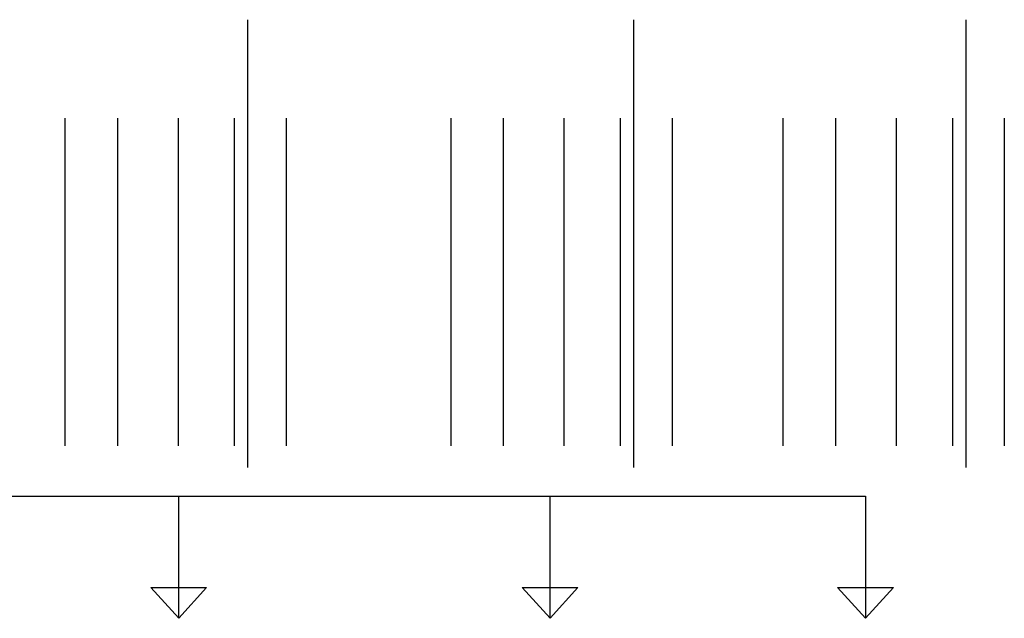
# Model space of a CAD drawing. Header units: metres. Extents: x 149234 to 159511, y 484155 to 486733.
# Tile 70 of 90: x 159153 to 159286, y 484467 to 484548. Entities that reach past the tile are written whole.
import ezdxf

# ---------------------------------------------------------------- set-up
doc = ezdxf.new("R2010")
doc.units = ezdxf.units.M
doc.layers.add('N-WE-GR-BOOM-1e-SD', color=90, linetype='Continuous', lineweight=25)

msp = doc.modelspace()

# ---------------------------------------------------------------- linework, layer by layer
at = {"layer": 'N-WE-GR-BOOM-1e-SD'}
for p, q in [((159183.589, 484548.234), (159183.589, 484487.763)), ((159235.725, 484548.234), (159235.725, 484487.763)), ((159280.609, 484548.234), (159280.609, 484487.763)), ((159158.889, 484534.947), (159158.889, 484490.689)), ((159165.989, 484534.947), (159165.989, 484490.689)), ((159174.189, 484534.947), (159174.189, 484490.689)), ((159181.789, 484534.947), (159181.789, 484490.689)), ((159188.789, 484534.947), (159188.789, 484490.689)), ((159211.025, 484534.947), (159211.025, 484490.689)), ((159218.125, 484534.947), (159218.125, 484490.689)), ((159226.325, 484534.947), (159226.325, 484490.689)), ((159233.925, 484534.947), (159233.925, 484490.689)), ((159240.925, 484534.947), (159240.925, 484490.689)), ((159255.909, 484534.947), (159255.909, 484490.689)), ((159263.009, 484534.947), (159263.009, 484490.689)), ((159271.209, 484534.947), (159271.209, 484490.689)), ((159278.809, 484534.947), (159278.809, 484490.689)), ((159285.809, 484534.947), (159285.809, 484490.689)), ((159125.708, 484483.91), (159267.057, 484483.91)), ((159174.284, 484467.42), (159174.284, 484483.91)), ((159224.442, 484467.42), (159224.442, 484483.91)), ((159267.057, 484483.91), (159267.057, 484467.42)), ((159170.518, 484471.561), (159178.051, 484471.561)), ((159220.675, 484471.561), (159228.209, 484471.561)), ((159263.29, 484471.561), (159270.823, 484471.561))]:
    msp.add_line(p, q, dxfattribs=at)
at = {"layer": 'N-WE-GR-BOOM-1e-SD', "flags": 128}
for points in [[(159174.284, 484467.42), (159170.518, 484471.561)], [(159174.284, 484467.42), (159178.051, 484471.561)], [(159224.442, 484467.42), (159220.675, 484471.561)], [(159224.442, 484467.42), (159228.209, 484471.561)], [(159267.057, 484467.42), (159263.29, 484471.561)], [(159267.057, 484467.42), (159270.823, 484471.561)]]:
    msp.add_lwpolyline(points, dxfattribs=at)

doc.saveas('drawing.dxf')
